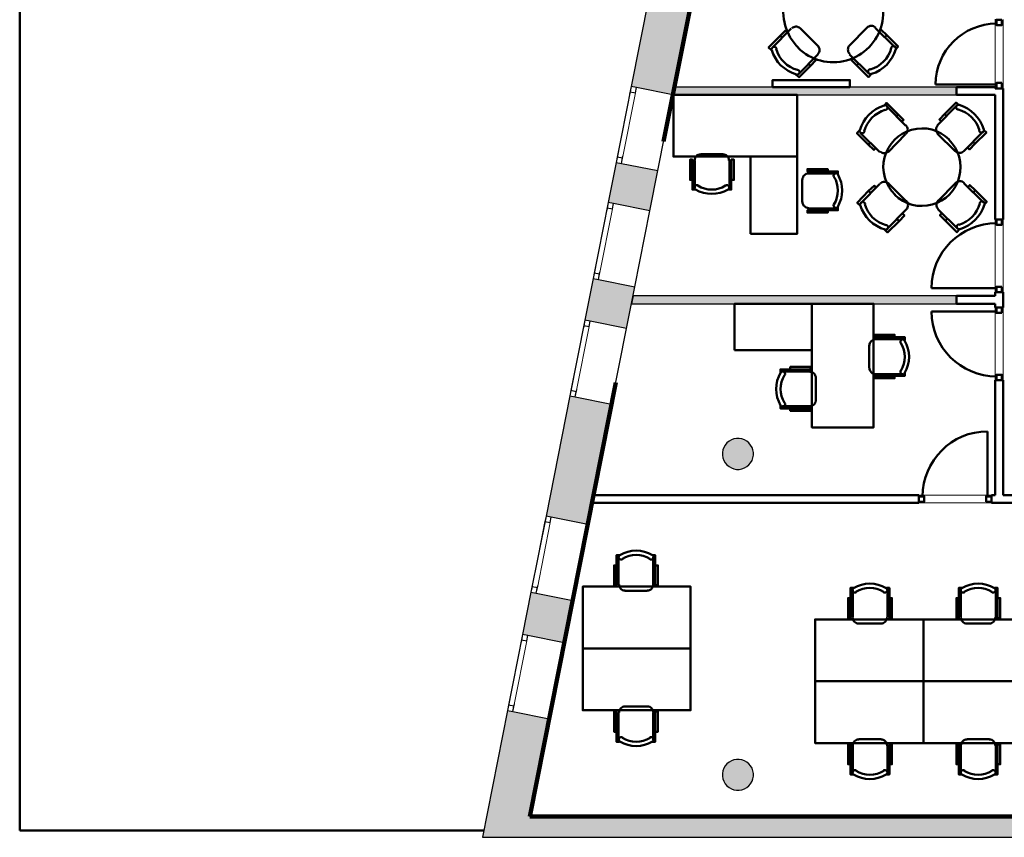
# Model space of a CAD drawing. Header units: metres. Extents: x -1 to 430, y -6 to 34.
# Tile 2 of 11: x 392 to 404, y 13 to 23. Entities that reach past the tile are written whole.
import ezdxf

# ---------------------------------------------------------------- set-up
doc = ezdxf.new("R2010")
doc.units = ezdxf.units.M
for name, pattern in [('CONTINUA', [0]), ('PUNKT', [6.35, 0, -6.35]), ('VERDECKT', [9.525, 6.35, -3.175])]:
    doc.linetypes.add(name, pattern=pattern)
for name, color, linetype, lineweight in [('3D P3 MURS', 7, 'CONTINUA', 25), ('3D P3 MURS NOUS', 7, 'CONTINUA', 25), ('3D P3 PILAR', 7, 'CONTINUA', 25), ('P3  REVESTIMENT pintat (blau fort)', 7, 'CONTINUA', 25), ('P3 ESCALES 2D', 7, 'CONTINUA', 25), ('P3 MOBLES', 7, 'CONTINUA', 25), ('P3 REVESTIMENT  enguixat i pintat (lila)', 7, 'CONTINUA', 25)]:
    doc.layers.add(name, color=color, linetype=linetype, lineweight=lineweight)

# ---------------------------------------------------------------- blocks, each defined once
blk = doc.blocks.new('_CLOSEDFILLED')
at = {"color": 0, "linetype": 'ByBlock', "lineweight": -2}
blk.add_solid([(-1, 0), (0, 0), (-1, 0)], dxfattribs=at)
blk = doc.blocks.new('OBJETO_COMPLEJO_11')
at = {"layer": 'P3 MOBLES', "color": 202, "linetype": 'CONTINUA', "lineweight": 50, "transparency": 33554687}
for p, q in [((402.01, 24.055), (401.76, 24.305)), ((402.671, 24.309), (402.421, 24.059)), ((401.913, 24.199), (401.892, 24.174)), ((401.981, 24.127), (401.964, 24.106)), ((402.514, 24.203), (402.539, 24.178)), ((401.422, 23.962), (401.676, 23.712)), ((402.764, 23.721), (403.009, 23.97)), ((401.528, 23.81), (401.553, 23.831)), ((401.786, 23.712), (402.01, 23.941)), ((402.421, 23.945), (402.649, 23.721)), ((402.908, 23.818), (402.882, 23.843)), ((402.831, 23.75), (402.814, 23.767)), ((401.676, 23.302), (401.43, 23.052)), ((401.532, 23.208), (401.557, 23.183)), ((401.608, 23.276), (401.625, 23.255)), ((402.019, 23.077), (401.79, 23.306)), ((402.654, 23.31), (402.429, 23.081)), ((403.018, 23.06), (402.764, 23.31)), ((402.912, 23.217), (402.886, 23.192)), ((401.769, 22.713), (402.019, 22.967)), ((402.429, 22.967), (402.679, 22.722)), ((401.925, 22.819), (401.9, 22.844)), ((402.459, 22.899), (402.476, 22.916)), ((402.527, 22.823), (402.548, 22.849))]:
    blk.add_line(p, q, dxfattribs=at)
for points in [[(401.731, 24.309), (401.765, 24.347), (401.913, 24.199), (401.985, 24.127), (401.959, 24.106)], [(402.7, 24.318), (402.662, 24.351), (402.514, 24.203), (402.446, 24.131), (402.472, 24.106)], [(401.75, 24.256), (401.754, 24.257), (401.758, 24.259), (401.761, 24.261), (401.764, 24.264), (401.767, 24.267), (401.77, 24.27), (401.772, 24.274), (401.773, 24.278), (401.774, 24.282), (401.774, 24.286), (401.774, 24.291), (401.773, 24.295), (401.772, 24.299), (401.77, 24.302), (401.768, 24.306), (401.765, 24.309), (401.762, 24.312), (401.758, 24.314), (401.754, 24.316), (401.75, 24.317), (401.746, 24.318), (401.742, 24.318), (401.738, 24.318), (401.734, 24.317)], [(402.704, 24.321), (402.7, 24.322), (402.695, 24.323), (402.691, 24.322), (402.687, 24.322), (402.683, 24.32), (402.679, 24.318), (402.676, 24.316), (402.673, 24.313), (402.67, 24.31), (402.667, 24.306), (402.666, 24.303), (402.664, 24.299), (402.664, 24.294), (402.663, 24.29), (402.664, 24.286), (402.665, 24.282), (402.666, 24.278), (402.668, 24.274), (402.671, 24.271), (402.674, 24.268), (402.677, 24.265), (402.681, 24.263), (402.684, 24.261), (402.689, 24.26)], [(401.413, 23.992), (401.379, 23.953), (401.528, 23.81), (401.6, 23.738), (401.625, 23.763)], [(401.416, 23.995), (401.415, 23.991), (401.415, 23.986), (401.415, 23.982), (401.416, 23.978), (401.417, 23.974), (401.419, 23.97), (401.421, 23.967), (401.424, 23.963), (401.427, 23.961), (401.431, 23.958), (401.435, 23.957), (401.439, 23.955), (401.443, 23.955), (401.447, 23.954), (401.451, 23.955), (401.456, 23.956), (401.46, 23.957), (401.463, 23.959), (401.467, 23.962), (401.47, 23.965), (401.472, 23.968), (401.475, 23.972), (401.476, 23.975), (401.477, 23.98)], [(402.014, 23.948), (402.024, 23.96), (402.031, 23.974), (402.036, 23.989), (402.037, 24.004), (402.035, 24.019), (402.031, 24.033), (402.024, 24.047), (402.014, 24.059)], [(402.428, 24.058), (402.418, 24.046), (402.411, 24.032), (402.407, 24.018), (402.405, 24.003), (402.407, 23.988), (402.411, 23.973), (402.418, 23.96), (402.429, 23.947)], [(403.018, 24), (403.056, 23.966), (402.908, 23.818), (402.836, 23.746), (402.81, 23.771)], [(402.961, 23.988), (402.962, 23.983), (402.964, 23.98), (402.966, 23.976), (402.968, 23.973), (402.972, 23.97), (402.975, 23.968), (402.979, 23.966), (402.983, 23.964), (402.987, 23.963), (402.991, 23.963), (402.995, 23.963), (403, 23.964), (403.004, 23.965), (403.007, 23.967), (403.011, 23.969), (403.014, 23.972), (403.017, 23.976), (403.019, 23.979), (403.021, 23.983), (403.022, 23.987), (403.023, 23.991), (403.023, 23.995), (403.023, 23.999), (403.022, 24.004)], [(401.679, 23.719), (401.692, 23.709), (401.705, 23.702), (401.72, 23.697), (401.735, 23.696), (401.75, 23.698), (401.764, 23.702), (401.778, 23.709), (401.79, 23.719)], [(402.653, 23.723), (402.665, 23.713), (402.679, 23.706), (402.693, 23.702), (402.708, 23.7), (402.723, 23.702), (402.738, 23.706), (402.751, 23.714), (402.764, 23.724)], [(401.793, 23.305), (401.781, 23.315), (401.767, 23.322), (401.753, 23.327), (401.738, 23.328), (401.723, 23.326), (401.709, 23.322), (401.695, 23.315), (401.683, 23.305)], [(402.767, 23.314), (402.755, 23.324), (402.741, 23.331), (402.727, 23.335), (402.712, 23.336), (402.697, 23.335), (402.682, 23.33), (402.669, 23.323), (402.656, 23.313)], [(401.422, 23.022), (401.384, 23.056), (401.532, 23.208), (401.604, 23.276), (401.629, 23.255)], [(403.026, 23.031), (403.06, 23.069), (402.912, 23.217), (402.84, 23.285), (402.814, 23.259)], [(401.486, 23.041), (401.485, 23.045), (401.483, 23.049), (401.481, 23.052), (401.478, 23.055), (401.475, 23.058), (401.471, 23.061), (401.468, 23.063), (401.464, 23.064), (401.459, 23.065), (401.455, 23.065), (401.451, 23.065), (401.447, 23.064), (401.443, 23.063), (401.439, 23.061), (401.436, 23.059), (401.432, 23.056), (401.429, 23.053), (401.427, 23.049), (401.425, 23.045), (401.424, 23.041), (401.423, 23.037), (401.423, 23.033), (401.423, 23.029), (401.424, 23.025)], [(402.019, 22.97), (402.029, 22.983), (402.036, 22.996), (402.04, 23.011), (402.041, 23.026), (402.04, 23.041), (402.035, 23.055), (402.028, 23.069), (402.018, 23.081)], [(402.432, 23.084), (402.422, 23.072), (402.415, 23.058), (402.411, 23.044), (402.409, 23.029), (402.411, 23.014), (402.415, 22.999), (402.423, 22.986), (402.433, 22.974)], [(403.031, 23.033), (403.031, 23.038), (403.032, 23.042), (403.031, 23.046), (403.031, 23.05), (403.029, 23.054), (403.027, 23.058), (403.025, 23.062), (403.022, 23.065), (403.019, 23.068), (403.015, 23.07), (403.012, 23.072), (403.008, 23.073), (403.003, 23.074), (402.999, 23.074), (402.995, 23.073), (402.991, 23.072), (402.987, 23.071), (402.983, 23.069), (402.98, 23.066), (402.977, 23.064), (402.974, 23.06), (402.972, 23.057), (402.97, 23.053), (402.969, 23.049)], [(401.739, 22.705), (401.777, 22.671), (401.925, 22.819), (401.993, 22.891), (401.968, 22.916)], [(402.709, 22.713), (402.675, 22.675), (402.527, 22.823), (402.455, 22.895), (402.48, 22.921)], [(401.743, 22.707), (401.747, 22.706), (401.751, 22.706), (401.755, 22.706), (401.759, 22.707), (401.763, 22.708), (401.767, 22.71), (401.771, 22.712), (401.774, 22.715), (401.777, 22.718), (401.779, 22.722), (401.781, 22.726), (401.782, 22.73), (401.783, 22.734), (401.783, 22.738), (401.783, 22.742), (401.782, 22.746), (401.78, 22.75), (401.778, 22.754), (401.776, 22.758), (401.773, 22.761), (401.769, 22.763), (401.766, 22.765), (401.762, 22.767), (401.758, 22.768)], [(402.697, 22.777), (402.693, 22.776), (402.689, 22.774), (402.685, 22.772), (402.682, 22.769), (402.679, 22.766), (402.677, 22.762), (402.675, 22.759), (402.673, 22.755), (402.672, 22.75), (402.672, 22.746), (402.672, 22.742), (402.673, 22.738), (402.674, 22.734), (402.676, 22.73), (402.678, 22.726), (402.681, 22.723), (402.685, 22.72), (402.688, 22.718), (402.692, 22.716), (402.696, 22.715), (402.7, 22.714), (402.704, 22.714), (402.708, 22.714), (402.713, 22.715)]]:
    blk.add_lwpolyline(points, dxfattribs=at)
for centre, radius, start, end in [((401.874, 23.859), 0.476, 107.2654, 163.5102), ((401.857, 23.876), 0.396, 105.9892, 164.7898), ((402.585, 23.88), 0.396, 15.9897, 74.7896), ((402.568, 23.863), 0.476, 17.2647, 73.5101), ((402.222, 23.518), 0.648, 45.3114, 225.822), ((402.22, 23.514), 0.648, 225.3114, 45.8221), ((401.878, 23.165), 0.476, 197.2654, 253.5103), ((401.861, 23.148), 0.396, 195.9892, 254.7895), ((402.589, 23.152), 0.396, 285.9891, 344.7893), ((402.573, 23.169), 0.476, 287.2653, 343.51)]:
    blk.add_arc(centre, radius, start, end, dxfattribs=at)
blk = doc.blocks.new('OBJETO_COMPLEJO_13')
at = {"layer": 'P3 MOBLES', "color": 202, "linetype": 'CONTINUA', "lineweight": 50, "transparency": 33554687}
for p, q in [((403.157, 22.048), (402.907, 22.298)), ((403.817, 22.302), (403.567, 22.052)), ((403.059, 22.192), (403.038, 22.167)), ((403.66, 22.196), (403.686, 22.171)), ((403.127, 22.12), (403.11, 22.099)), ((402.568, 21.955), (402.822, 21.705)), ((402.932, 21.705), (403.157, 21.934)), ((403.567, 21.938), (403.796, 21.714)), ((403.91, 21.714), (404.156, 21.964)), ((402.674, 21.803), (402.7, 21.824)), ((404.054, 21.811), (404.029, 21.837)), ((403.978, 21.743), (403.961, 21.76)), ((402.822, 21.295), (402.577, 21.045)), ((403.165, 21.07), (402.937, 21.299)), ((403.8, 21.303), (403.576, 21.075)), ((404.164, 21.053), (403.91, 21.303)), ((402.678, 21.202), (402.704, 21.176)), ((402.755, 21.269), (402.771, 21.248)), ((404.058, 21.21), (404.033, 21.185)), ((402.915, 20.706), (403.165, 20.96)), ((403.576, 20.96), (403.826, 20.715)), ((403.605, 20.893), (403.622, 20.909)), ((403.072, 20.812), (403.047, 20.838)), ((403.673, 20.816), (403.694, 20.842))]:
    blk.add_line(p, q, dxfattribs=at)
for points in [[(402.877, 22.302), (402.911, 22.34), (403.059, 22.192), (403.131, 22.12), (403.106, 22.099)], [(402.896, 22.249), (402.9, 22.25), (402.904, 22.252), (402.908, 22.254), (402.911, 22.257), (402.914, 22.26), (402.916, 22.263), (402.918, 22.267), (402.92, 22.271), (402.921, 22.275), (402.921, 22.28), (402.921, 22.284), (402.92, 22.288), (402.919, 22.292), (402.917, 22.296), (402.914, 22.299), (402.912, 22.302), (402.908, 22.305), (402.905, 22.308), (402.901, 22.309), (402.897, 22.311), (402.893, 22.311), (402.889, 22.312), (402.884, 22.311), (402.88, 22.31)], [(403.847, 22.311), (403.809, 22.345), (403.66, 22.196), (403.593, 22.124), (403.618, 22.099)], [(403.85, 22.315), (403.846, 22.316), (403.842, 22.316), (403.838, 22.316), (403.834, 22.315), (403.83, 22.313), (403.826, 22.312), (403.822, 22.309), (403.819, 22.306), (403.816, 22.303), (403.814, 22.299), (403.812, 22.296), (403.811, 22.292), (403.81, 22.288), (403.81, 22.283), (403.81, 22.279), (403.811, 22.275), (403.813, 22.271), (403.815, 22.267), (403.817, 22.264), (403.82, 22.261), (403.824, 22.258), (403.827, 22.256), (403.831, 22.254), (403.835, 22.253)], [(403.161, 21.941), (403.171, 21.954), (403.178, 21.967), (403.182, 21.982), (403.183, 21.997), (403.182, 22.012), (403.178, 22.026), (403.17, 22.04), (403.16, 22.052)], [(403.574, 22.051), (403.564, 22.039), (403.557, 22.025), (403.553, 22.011), (403.552, 21.996), (403.553, 21.981), (403.558, 21.966), (403.565, 21.953), (403.575, 21.94)], [(402.56, 21.985), (402.526, 21.947), (402.674, 21.803), (402.746, 21.731), (402.771, 21.756)], [(402.562, 21.988), (402.561, 21.984), (402.561, 21.979), (402.561, 21.975), (402.562, 21.971), (402.564, 21.967), (402.565, 21.963), (402.568, 21.96), (402.571, 21.957), (402.574, 21.954), (402.578, 21.951), (402.581, 21.95), (402.585, 21.948), (402.589, 21.948), (402.594, 21.948), (402.598, 21.948), (402.602, 21.949), (402.606, 21.95), (402.61, 21.952), (402.613, 21.955), (402.616, 21.958), (402.619, 21.961), (402.621, 21.965), (402.623, 21.969), (402.624, 21.973)], [(404.164, 21.993), (404.202, 21.959), (404.054, 21.811), (403.982, 21.739), (403.957, 21.765)], [(404.107, 21.981), (404.108, 21.977), (404.11, 21.973), (404.112, 21.969), (404.115, 21.966), (404.118, 21.963), (404.122, 21.961), (404.125, 21.959), (404.129, 21.957), (404.134, 21.956), (404.138, 21.956), (404.142, 21.956), (404.146, 21.957), (404.15, 21.958), (404.154, 21.96), (404.157, 21.963), (404.161, 21.965), (404.163, 21.969), (404.166, 21.972), (404.168, 21.976), (404.169, 21.98), (404.17, 21.984), (404.17, 21.988), (404.169, 21.993), (404.169, 21.997)], [(402.826, 21.712), (402.838, 21.702), (402.852, 21.695), (402.866, 21.691), (402.881, 21.689), (402.896, 21.691), (402.911, 21.695), (402.924, 21.702), (402.937, 21.713)], [(403.799, 21.716), (403.812, 21.706), (403.825, 21.699), (403.84, 21.695), (403.855, 21.694), (403.87, 21.695), (403.884, 21.699), (403.898, 21.707), (403.91, 21.717)], [(402.94, 21.298), (402.928, 21.308), (402.914, 21.315), (402.899, 21.32), (402.885, 21.321), (402.87, 21.319), (402.855, 21.315), (402.842, 21.308), (402.829, 21.298)], [(403.914, 21.307), (403.901, 21.317), (403.888, 21.324), (403.873, 21.328), (403.858, 21.329), (403.843, 21.328), (403.829, 21.324), (403.815, 21.316), (403.803, 21.306)], [(404.173, 21.024), (404.207, 21.062), (404.058, 21.21), (403.986, 21.278), (403.961, 21.252)], [(402.568, 21.015), (402.53, 21.049), (402.678, 21.202), (402.75, 21.269), (402.776, 21.248)], [(402.632, 21.034), (402.631, 21.038), (402.629, 21.042), (402.627, 21.045), (402.624, 21.049), (402.621, 21.051), (402.618, 21.054), (402.614, 21.056), (402.61, 21.057), (402.606, 21.058), (402.602, 21.059), (402.598, 21.058), (402.593, 21.057), (402.589, 21.056), (402.586, 21.054), (402.582, 21.052), (402.579, 21.049), (402.576, 21.046), (402.574, 21.042), (402.572, 21.038), (402.571, 21.034), (402.57, 21.03), (402.57, 21.026), (402.57, 21.022), (402.571, 21.018)], [(403.165, 20.963), (403.175, 20.976), (403.182, 20.989), (403.186, 21.004), (403.188, 21.019), (403.186, 21.034), (403.182, 21.048), (403.175, 21.062), (403.164, 21.074)], [(403.579, 21.078), (403.569, 21.065), (403.562, 21.052), (403.557, 21.037), (403.556, 21.022), (403.558, 21.007), (403.562, 20.993), (403.569, 20.979), (403.579, 20.967)], [(404.177, 21.027), (404.178, 21.031), (404.178, 21.035), (404.178, 21.039), (404.177, 21.043), (404.176, 21.047), (404.174, 21.051), (404.172, 21.055), (404.169, 21.058), (404.166, 21.061), (404.162, 21.063), (404.158, 21.065), (404.154, 21.066), (404.15, 21.067), (404.146, 21.067), (404.142, 21.067), (404.137, 21.066), (404.133, 21.064), (404.13, 21.062), (404.126, 21.06), (404.123, 21.057), (404.121, 21.053), (404.118, 21.05), (404.117, 21.046), (404.116, 21.042)], [(402.886, 20.698), (402.924, 20.664), (403.072, 20.812), (403.14, 20.884), (403.114, 20.909)], [(403.855, 20.706), (403.821, 20.668), (403.673, 20.816), (403.601, 20.888), (403.627, 20.914)], [(403.843, 20.77), (403.839, 20.769), (403.835, 20.767), (403.832, 20.765), (403.828, 20.762), (403.826, 20.759), (403.823, 20.755), (403.821, 20.752), (403.82, 20.748), (403.819, 20.743), (403.818, 20.739), (403.819, 20.735), (403.82, 20.731), (403.821, 20.727), (403.823, 20.723), (403.825, 20.72), (403.828, 20.716), (403.831, 20.714), (403.835, 20.711), (403.839, 20.709), (403.843, 20.708), (403.847, 20.707), (403.851, 20.707), (403.855, 20.708), (403.859, 20.708)], [(402.889, 20.7), (402.893, 20.699), (402.898, 20.699), (402.902, 20.699), (402.906, 20.7), (402.91, 20.701), (402.914, 20.703), (402.917, 20.705), (402.92, 20.708), (402.923, 20.711), (402.925, 20.715), (402.927, 20.719), (402.929, 20.723), (402.929, 20.727), (402.929, 20.731), (402.929, 20.735), (402.928, 20.74), (402.927, 20.744), (402.925, 20.747), (402.922, 20.751), (402.919, 20.754), (402.916, 20.756), (402.912, 20.759), (402.908, 20.76), (402.904, 20.761)]]:
    blk.add_lwpolyline(points, dxfattribs=at)
for centre, radius, start, end in [((403.02, 21.852), 0.476, 107.2654, 163.5102), ((403.715, 21.857), 0.476, 17.2647, 73.5101), ((403.003, 21.869), 0.396, 105.9892, 164.7898), ((403.732, 21.874), 0.396, 15.9897, 74.7896), ((403.368, 21.511), 0.5, 45.3114, 225.822), ((403.367, 21.507), 0.5, 225.3114, 45.8221), ((403.008, 21.141), 0.396, 195.9892, 254.7895), ((403.736, 21.145), 0.396, 285.9891, 344.7893), ((403.719, 21.162), 0.476, 287.2653, 343.51), ((403.025, 21.158), 0.476, 197.2654, 253.5103)]:
    blk.add_arc(centre, radius, start, end, dxfattribs=at)
blk = doc.blocks.new('OBJETO_COMPLEJO_14')
at = {"layer": 'P3 MOBLES', "color": 202, "linetype": 'CONTINUA', "lineweight": 50, "transparency": 33554687}
for p, q in [((402.764, 19.286), (403.12, 19.286)), ((402.883, 19.311), (402.883, 19.286)), ((402.684, 18.914), (402.684, 19.206)), ((401.562, 18.867), (401.913, 18.867)), ((401.795, 18.892), (401.795, 18.867)), ((401.994, 18.787), (401.994, 18.499)), ((403.12, 18.833), (402.764, 18.833)), ((402.883, 18.808), (402.883, 18.833)), ((401.913, 18.418), (401.562, 18.418)), ((401.795, 18.389), (401.795, 18.418))]:
    blk.add_line(p, q, dxfattribs=at)
for points in [[(400.944, 19.142), (400.944, 19.743), (401.943, 19.743), (401.943, 19.142), (400.944, 19.142)], [(401.943, 19.743), (401.943, 18.143), (402.743, 18.143), (402.743, 19.743), (401.943, 19.743)]]:
    blk.add_lwpolyline(points, close=True, dxfattribs=at)
for points in [[(402.766, 19.282), (402.751, 19.28), (402.736, 19.276), (402.723, 19.268), (402.711, 19.259), (402.702, 19.247), (402.694, 19.234), (402.69, 19.219), (402.688, 19.203)], [(403.014, 19.311), (403.014, 19.341), (402.752, 19.341), (402.752, 19.311), (403.145, 19.311), (403.145, 19.269)], [(403.148, 19.268), (403.144, 19.273), (403.14, 19.277), (403.134, 19.279), (403.128, 19.281), (403.122, 19.282), (403.116, 19.281), (403.11, 19.28), (403.105, 19.277), (403.1, 19.273), (403.096, 19.268), (403.093, 19.262), (403.091, 19.257), (403.09, 19.251), (403.091, 19.245), (403.092, 19.239), (403.095, 19.233)], [(401.664, 18.892), (401.664, 18.926), (401.926, 18.926), (401.926, 18.892), (401.537, 18.892), (401.537, 18.854)], [(401.591, 18.817), (401.594, 18.822), (401.596, 18.828), (401.596, 18.835), (401.596, 18.841), (401.594, 18.846), (401.591, 18.852), (401.587, 18.856), (401.582, 18.86), (401.576, 18.863), (401.57, 18.865), (401.564, 18.866), (401.558, 18.865), (401.553, 18.863), (401.547, 18.86), (401.542, 18.857), (401.538, 18.852)], [(401.994, 18.783), (401.993, 18.799), (401.988, 18.814), (401.981, 18.827), (401.971, 18.839), (401.96, 18.848), (401.946, 18.855), (401.932, 18.86), (401.916, 18.861)], [(402.688, 18.911), (402.69, 18.896), (402.694, 18.881), (402.702, 18.868), (402.711, 18.856), (402.723, 18.846), (402.736, 18.839), (402.751, 18.835), (402.766, 18.833)], [(403.095, 18.878), (403.092, 18.872), (403.091, 18.866), (403.09, 18.86), (403.091, 18.854), (403.093, 18.848), (403.096, 18.843), (403.1, 18.838), (403.105, 18.834), (403.11, 18.831), (403.116, 18.829), (403.122, 18.829), (403.128, 18.829), (403.134, 18.831), (403.14, 18.834), (403.144, 18.838), (403.148, 18.843)], [(403.014, 18.808), (403.014, 18.778), (402.752, 18.778), (402.752, 18.808), (403.145, 18.808), (403.145, 18.846)], [(401.916, 18.417), (401.932, 18.419), (401.946, 18.423), (401.96, 18.43), (401.971, 18.44), (401.981, 18.451), (401.988, 18.465), (401.993, 18.479), (401.994, 18.495)], [(401.664, 18.389), (401.664, 18.359), (401.926, 18.359), (401.926, 18.389), (401.537, 18.389), (401.537, 18.431)], [(401.538, 18.427), (401.542, 18.422), (401.547, 18.418), (401.553, 18.415), (401.558, 18.413), (401.564, 18.413), (401.57, 18.413), (401.576, 18.415), (401.582, 18.418), (401.587, 18.422), (401.591, 18.427), (401.594, 18.432), (401.596, 18.438), (401.596, 18.444), (401.596, 18.45), (401.594, 18.456), (401.591, 18.462)]]:
    blk.add_lwpolyline(points, dxfattribs=at)
for centre, radius, start, end in [((402.784, 19.055), 0.417, 329.5741, 30.4448), ((402.805, 19.055), 0.34, 328.2582, 31.7646), ((401.899, 18.639), 0.417, 149.5736, 210.4455), ((401.878, 18.639), 0.34, 148.2581, 211.7651)]:
    blk.add_arc(centre, radius, start, end, dxfattribs=at)

msp = doc.modelspace()

# ---------------------------------------------------------------- hatches: boundary and pattern name
at = {"layer": '3D P3 MURS', "linetype": 'CONTINUA', "lineweight": 18, "true_color": 0xa0a0a0, "transparency": 33554687}
for points in [[(399.605, 22.552), (400.145, 22.445), (400.456, 24.015), (399.916, 24.122)], [(399.847, 20.944), (399.95, 21.465), (399.411, 21.571), (399.308, 21.051)], [(399.006, 19.53), (399.546, 19.423), (399.653, 19.963), (399.113, 20.07)], [(399.043, 16.886), (399.352, 18.442), (398.812, 18.549), (398.504, 16.993)], [(398.201, 15.463), (398.74, 15.356), (398.849, 15.905), (398.309, 16.012)], [(398.006, 14.482), (397.681, 12.841), (398.242, 12.841), (398.546, 14.375)], [(398.242, 12.841), (423.657, 12.841), (423.713, 13.111), (398.295, 13.111)]]:
    msp.add_hatch(color=253, dxfattribs=at).paths.add_polyline_path(points)
at = {"layer": '3D P3 MURS NOUS', "linetype": 'CONTINUA', "lineweight": 18, "true_color": 0x006e00, "transparency": 33554687}
for points in [[(400.145, 22.445), (403.817, 22.445), (403.817, 22.545), (400.165, 22.545)], [(399.609, 19.743), (403.817, 19.743), (403.817, 19.843), (399.629, 19.843)]]:
    msp.add_hatch(color=96, dxfattribs=at).paths.add_polyline_path(points)
at = {"layer": '3D P3 PILAR', "linetype": 'CONTINUA', "lineweight": 18, "transparency": 33554687}
for points in [[(401.004, 17.999), (400.97, 17.999), (400.935, 17.993), (400.902, 17.981), (400.872, 17.964), (400.845, 17.941), (400.823, 17.914), (400.805, 17.884), (400.793, 17.851), (400.787, 17.817), (400.787, 17.782), (400.793, 17.748), (400.805, 17.715), (400.823, 17.684), (400.845, 17.658), (400.872, 17.635), (400.902, 17.618), (400.935, 17.606), (400.97, 17.6), (401.004, 17.6), (401.039, 17.606), (401.072, 17.618), (401.102, 17.635), (401.129, 17.658), (401.151, 17.684), (401.169, 17.715), (401.181, 17.748), (401.187, 17.782), (401.187, 17.817), (401.181, 17.851), (401.169, 17.884), (401.151, 17.914), (401.129, 17.941), (401.102, 17.964), (401.072, 17.981), (401.039, 17.993)], [(401.004, 13.849), (400.97, 13.849), (400.935, 13.843), (400.902, 13.831), (400.872, 13.814), (400.845, 13.791), (400.823, 13.764), (400.805, 13.734), (400.793, 13.701), (400.787, 13.667), (400.787, 13.632), (400.793, 13.598), (400.805, 13.565), (400.823, 13.534), (400.845, 13.508), (400.872, 13.485), (400.902, 13.468), (400.935, 13.456), (400.97, 13.45), (401.004, 13.45), (401.039, 13.456), (401.072, 13.468), (401.102, 13.485), (401.129, 13.508), (401.151, 13.534), (401.169, 13.565), (401.181, 13.598), (401.187, 13.632), (401.187, 13.667), (401.181, 13.701), (401.169, 13.734), (401.151, 13.764), (401.129, 13.791), (401.102, 13.814), (401.072, 13.831), (401.039, 13.843)]]:
    msp.add_hatch(color=9, dxfattribs=at).paths.add_polyline_path(points)

# ---------------------------------------------------------------- linework, layer by layer
at = {"layer": '3D P3 MURS', "color": 7, "linetype": 'CONTINUA', "lineweight": 25, "transparency": 33554687}
for p, q in [((399.916, 24.122), (399.605, 22.552)), ((400.145, 22.445), (400.456, 24.015)), ((399.605, 22.552), (399.411, 21.571)), ((399.674, 22.539), (399.605, 22.552)), ((400.145, 22.445), (399.674, 22.539)), ((399.95, 21.465), (400.145, 22.445)), ((399.411, 21.571), (399.308, 21.051)), ((399.411, 21.571), (399.48, 21.558)), ((399.48, 21.558), (399.95, 21.465)), ((399.847, 20.944), (399.95, 21.465)), ((399.308, 21.051), (399.113, 20.07)), ((399.376, 21.037), (399.308, 21.051)), ((399.847, 20.944), (399.376, 21.037)), ((399.653, 19.963), (399.847, 20.944)), ((399.113, 20.07), (399.006, 19.53)), ((399.113, 20.07), (399.182, 20.056)), ((399.182, 20.056), (399.653, 19.963)), ((399.546, 19.423), (399.653, 19.963)), ((399.006, 19.53), (398.812, 18.549)), ((399.075, 19.517), (399.006, 19.53)), ((399.546, 19.423), (399.075, 19.517)), ((399.352, 18.442), (399.546, 19.423)), ((398.812, 18.549), (398.504, 16.993)), ((398.812, 18.549), (398.881, 18.536)), ((398.881, 18.536), (399.352, 18.442)), ((399.043, 16.886), (399.352, 18.442)), ((398.504, 16.993), (398.309, 16.012)), ((398.572, 16.98), (398.504, 16.993)), ((399.043, 16.886), (398.572, 16.98)), ((398.849, 15.905), (399.043, 16.886)), ((398.309, 16.012), (398.201, 15.463)), ((398.309, 16.012), (398.378, 15.999)), ((398.378, 15.999), (398.849, 15.905)), ((398.74, 15.356), (398.849, 15.905)), ((398.201, 15.463), (398.006, 14.482)), ((398.269, 15.449), (398.201, 15.463)), ((398.74, 15.356), (398.269, 15.449)), ((398.546, 14.375), (398.74, 15.356)), ((398.006, 14.482), (397.681, 12.841)), ((398.006, 14.482), (398.075, 14.468)), ((398.075, 14.468), (398.546, 14.375)), ((398.295, 13.111), (398.546, 14.375)), ((423.713, 13.111), (398.295, 13.111)), ((397.681, 12.841), (398.242, 12.841)), ((398.242, 12.841), (423.657, 12.841))]:
    msp.add_line(p, q, dxfattribs=at)
at = {"layer": '3D P3 MURS', "color": 7, "linetype": 'PUNKT', "lineweight": 25, "transparency": 33554687}
for p, q in [((399.605, 22.552), (399.411, 21.571)), ((399.674, 22.539), (399.605, 22.552)), ((399.48, 21.558), (399.674, 22.539)), ((399.411, 21.571), (399.48, 21.558)), ((399.308, 21.051), (399.113, 20.07)), ((399.182, 20.056), (399.376, 21.037)), ((399.376, 21.037), (399.308, 21.051)), ((399.113, 20.07), (399.182, 20.056)), ((399.006, 19.53), (398.812, 18.549)), ((398.881, 18.536), (399.075, 19.517)), ((399.075, 19.517), (399.006, 19.53)), ((398.812, 18.549), (398.881, 18.536)), ((398.504, 16.993), (398.309, 16.012)), ((398.378, 15.999), (398.572, 16.98)), ((398.572, 16.98), (398.504, 16.993)), ((398.309, 16.012), (398.378, 15.999)), ((398.201, 15.463), (398.006, 14.482)), ((398.075, 14.468), (398.269, 15.449)), ((398.269, 15.449), (398.201, 15.463)), ((398.006, 14.482), (398.075, 14.468))]:
    msp.add_line(p, q, dxfattribs=at)
at = {"layer": '3D P3 MURS', "color": 7, "linetype": 'CONTINUA', "lineweight": 25, "transparency": 33554687}
for points in [[(399.605, 22.552), (399.592, 22.484), (399.66, 22.47), (399.674, 22.539), (399.605, 22.552)], [(399.424, 21.64), (399.411, 21.571), (399.48, 21.558), (399.493, 21.626), (399.424, 21.64)], [(399.308, 21.051), (399.294, 20.982), (399.363, 20.968), (399.376, 21.037), (399.308, 21.051)], [(399.127, 20.138), (399.113, 20.07), (399.182, 20.056), (399.196, 20.125), (399.127, 20.138)], [(399.006, 19.53), (398.993, 19.461), (399.061, 19.448), (399.075, 19.517), (399.006, 19.53)], [(398.826, 18.618), (398.812, 18.549), (398.881, 18.536), (398.894, 18.604), (398.826, 18.618)], [(398.504, 16.993), (398.49, 16.924), (398.559, 16.911), (398.572, 16.98), (398.504, 16.993)], [(398.323, 16.081), (398.309, 16.012), (398.378, 15.999), (398.392, 16.067), (398.323, 16.081)], [(398.201, 15.463), (398.187, 15.394), (398.256, 15.381), (398.269, 15.449), (398.201, 15.463)], [(398.02, 14.551), (398.006, 14.482), (398.075, 14.468), (398.089, 14.537), (398.02, 14.551)]]:
    msp.add_lwpolyline(points, close=True, dxfattribs=at)
at = {"layer": '3D P3 MURS', "color": 40, "linetype": 'CONTINUA', "lineweight": 18, "transparency": 33554687}
for points in [[(399.592, 22.484), (399.424, 21.64), (399.493, 21.626), (399.66, 22.47), (399.592, 22.484)], [(399.294, 20.982), (399.127, 20.138), (399.196, 20.125), (399.363, 20.968), (399.294, 20.982)], [(398.993, 19.461), (398.826, 18.618), (398.894, 18.604), (399.061, 19.448), (398.993, 19.461)], [(398.49, 16.924), (398.323, 16.081), (398.392, 16.067), (398.559, 16.911), (398.49, 16.924)], [(398.187, 15.394), (398.02, 14.551), (398.089, 14.537), (398.256, 15.381), (398.187, 15.394)]]:
    msp.add_lwpolyline(points, close=True, dxfattribs=at)
at = {"layer": '3D P3 MURS NOUS', "color": 4, "linetype": 'CONTINUA', "lineweight": 50, "transparency": 33554687}
for p, q in [((404.332, 22.578), (403.544, 22.578)), ((404.317, 22.545), (403.817, 22.545)), ((403.817, 22.545), (403.817, 22.445)), ((403.817, 22.445), (404.317, 22.445)), ((404.317, 22.528), (404.317, 22.545)), ((404.317, 22.528), (404.417, 22.528)), ((404.317, 22.445), (404.317, 20.833)), ((404.417, 20.833), (404.417, 22.528)), ((404.417, 20.833), (404.317, 20.833)), ((404.332, 19.943), (403.492, 19.943)), ((404.317, 19.893), (404.417, 19.893)), ((404.317, 19.893), (404.317, 19.843)), ((404.417, 19.693), (404.417, 19.893)), ((404.317, 19.843), (403.817, 19.843)), ((403.817, 19.843), (403.817, 19.743)), ((404.332, 19.643), (403.492, 19.643)), ((403.817, 19.743), (404.317, 19.743)), ((404.317, 19.743), (404.317, 19.693)), ((404.417, 19.693), (404.317, 19.693)), ((404.317, 18.753), (404.417, 18.753)), ((404.317, 18.753), (404.317, 17.266)), ((404.417, 17.266), (404.417, 18.753)), ((404.217, 17.251), (404.217, 18.091)), ((399.119, 17.266), (399.099, 17.166)), ((403.327, 17.266), (399.119, 17.266)), ((403.327, 17.266), (403.327, 17.166)), ((404.267, 17.166), (404.267, 17.266)), ((404.317, 17.266), (404.267, 17.266)), ((404.658, 17.266), (404.417, 17.266)), ((399.099, 17.166), (403.327, 17.166)), ((404.267, 17.166), (404.317, 17.166)), ((404.317, 17.166), (404.658, 17.166))]:
    msp.add_line(p, q, dxfattribs=at)
at = {"layer": '3D P3 MURS NOUS', "color": 7, "linetype": 'CONTINUA', "lineweight": 25, "transparency": 33554687}
for p, q in [((400.165, 22.545), (400.145, 22.445)), ((400.145, 22.445), (403.817, 22.445)), ((403.817, 22.545), (400.165, 22.545)), ((403.817, 22.445), (403.817, 22.545)), ((399.629, 19.843), (399.609, 19.743)), ((403.817, 19.843), (399.629, 19.843)), ((403.817, 19.743), (403.817, 19.843)), ((399.609, 19.743), (403.817, 19.743))]:
    msp.add_line(p, q, dxfattribs=at)
at = {"layer": '3D P3 MURS NOUS', "color": 4, "linetype": 'CONTINUA', "lineweight": 50, "transparency": 33554687}
for points in [[(404.402, 23.416), (404.402, 23.346), (404.332, 23.346), (404.332, 23.416), (404.402, 23.416)], [(404.402, 22.598), (404.402, 22.528), (404.332, 22.528), (404.332, 22.598), (404.402, 22.598)], [(404.402, 20.833), (404.402, 20.763), (404.332, 20.763), (404.332, 20.833), (404.402, 20.833)], [(404.402, 19.963), (404.402, 19.893), (404.332, 19.893), (404.332, 19.963), (404.402, 19.963)], [(404.402, 19.623), (404.402, 19.693), (404.332, 19.693), (404.332, 19.623), (404.402, 19.623)], [(404.402, 18.753), (404.402, 18.823), (404.332, 18.823), (404.332, 18.753), (404.402, 18.753)], [(403.327, 17.181), (403.397, 17.181), (403.397, 17.251), (403.327, 17.251), (403.327, 17.181)], [(404.197, 17.181), (404.267, 17.181), (404.267, 17.251), (404.197, 17.251), (404.197, 17.181)]]:
    msp.add_lwpolyline(points, close=True, dxfattribs=at)
for centre, radius, start, end in [((404.332, 22.578), 0.788, 90, 180), ((404.332, 19.943), 0.84, 90, 180), ((404.332, 19.643), 0.84, 180, 270), ((404.217, 17.251), 0.84, 90, 180)]:
    msp.add_arc(centre, radius, start, end, dxfattribs=at)
at = {"layer": '3D P3 PILAR', "color": 7, "linetype": 'CONTINUA', "lineweight": 25, "transparency": 33554687}
for p, q in [((400.902, 17.981), (400.872, 17.964)), ((400.935, 17.993), (400.902, 17.981)), ((400.97, 17.999), (400.935, 17.993)), ((401.004, 17.999), (400.97, 17.999)), ((401.039, 17.993), (401.004, 17.999)), ((401.072, 17.981), (401.039, 17.993)), ((401.102, 17.964), (401.072, 17.981)), ((400.793, 17.851), (400.787, 17.817)), ((400.805, 17.884), (400.793, 17.851)), ((400.823, 17.914), (400.805, 17.884)), ((400.845, 17.941), (400.823, 17.914)), ((400.872, 17.964), (400.845, 17.941)), ((401.129, 17.941), (401.102, 17.964)), ((401.151, 17.914), (401.129, 17.941)), ((401.169, 17.884), (401.151, 17.914)), ((401.181, 17.851), (401.169, 17.884)), ((401.187, 17.817), (401.181, 17.851)), ((400.787, 17.817), (400.787, 17.782)), ((400.787, 17.782), (400.793, 17.748)), ((400.793, 17.748), (400.805, 17.715)), ((400.805, 17.715), (400.823, 17.684)), ((401.151, 17.684), (401.169, 17.715)), ((401.169, 17.715), (401.181, 17.748)), ((401.181, 17.748), (401.187, 17.782)), ((401.187, 17.782), (401.187, 17.817)), ((400.823, 17.684), (400.845, 17.658)), ((400.845, 17.658), (400.872, 17.635)), ((400.872, 17.635), (400.902, 17.618)), ((400.902, 17.618), (400.935, 17.606)), ((400.935, 17.606), (400.97, 17.6)), ((400.97, 17.6), (401.004, 17.6)), ((401.004, 17.6), (401.039, 17.606)), ((401.039, 17.606), (401.072, 17.618)), ((401.072, 17.618), (401.102, 17.635)), ((401.102, 17.635), (401.129, 17.658)), ((401.129, 17.658), (401.151, 17.684)), ((400.823, 13.764), (400.805, 13.734)), ((400.845, 13.791), (400.823, 13.764)), ((400.872, 13.814), (400.845, 13.791)), ((400.902, 13.831), (400.872, 13.814)), ((400.935, 13.843), (400.902, 13.831)), ((400.97, 13.849), (400.935, 13.843)), ((401.004, 13.849), (400.97, 13.849)), ((401.039, 13.843), (401.004, 13.849)), ((401.072, 13.831), (401.039, 13.843)), ((401.102, 13.814), (401.072, 13.831)), ((401.129, 13.791), (401.102, 13.814)), ((401.151, 13.764), (401.129, 13.791)), ((401.169, 13.734), (401.151, 13.764)), ((400.793, 13.701), (400.787, 13.667)), ((400.787, 13.667), (400.787, 13.632)), ((400.805, 13.734), (400.793, 13.701)), ((401.181, 13.701), (401.169, 13.734)), ((401.187, 13.667), (401.181, 13.701)), ((401.187, 13.632), (401.187, 13.667)), ((400.787, 13.632), (400.793, 13.598)), ((400.793, 13.598), (400.805, 13.565)), ((400.805, 13.565), (400.823, 13.534)), ((400.823, 13.534), (400.845, 13.508)), ((400.845, 13.508), (400.872, 13.485)), ((401.102, 13.485), (401.129, 13.508)), ((401.129, 13.508), (401.151, 13.534)), ((401.151, 13.534), (401.169, 13.565)), ((401.169, 13.565), (401.181, 13.598)), ((401.181, 13.598), (401.187, 13.632)), ((400.872, 13.485), (400.902, 13.468)), ((400.902, 13.468), (400.935, 13.456)), ((400.935, 13.456), (400.97, 13.45)), ((400.97, 13.45), (401.004, 13.45)), ((401.004, 13.45), (401.039, 13.456)), ((401.039, 13.456), (401.072, 13.468)), ((401.072, 13.468), (401.102, 13.485))]:
    msp.add_line(p, q, dxfattribs=at)
at = {"layer": 'P3  REVESTIMENT pintat (blau fort)', "color": 180, "linetype": 'VERDECKT', "lineweight": 13, "transparency": 33554687}
for p, q in [((404.317, 23.422), (404.317, 22.545)), ((404.417, 17.266), (404.417, 23.419)), ((404.317, 22.545), (403.817, 22.545)), ((403.817, 22.445), (404.317, 22.445)), ((404.317, 22.445), (404.317, 19.843)), ((404.317, 19.843), (403.817, 19.843)), ((403.817, 19.743), (404.317, 19.743)), ((404.317, 19.743), (404.317, 17.266)), ((404.317, 17.266), (399.119, 17.266)), ((411.254, 17.266), (404.417, 17.266)), ((399.099, 17.166), (405.949, 17.166))]:
    msp.add_line(p, q, dxfattribs=at)
at = {"layer": 'P3  REVESTIMENT pintat (blau fort)', "color": 180, "linetype": 'CONTINUA', "lineweight": 13, "transparency": 33554687}
for p, q in [((400.145, 22.445), (403.817, 22.445)), ((400.165, 22.545), (403.817, 22.545)), ((399.629, 19.843), (403.817, 19.843)), ((399.609, 19.743), (403.817, 19.743))]:
    msp.add_line(p, q, dxfattribs=at)
at = {"layer": 'P3 ESCALES 2D', "color": 202, "lineweight": 50, "transparency": 33554687}
for p, q in [((391.693, 28.228), (391.693, 12.929)), ((391.693, 12.929), (397.699, 12.929))]:
    msp.add_line(p, q, dxfattribs=at)
at = {"layer": 'P3 MOBLES', "color": 202, "linetype": 'CONTINUA', "lineweight": 50, "transparency": 33554687}
for p, q in [((400.796, 21.675), (400.508, 21.675)), ((400.427, 21.595), (400.427, 21.243)), ((400.876, 21.243), (400.876, 21.595)), ((400.398, 21.476), (400.427, 21.476)), ((400.901, 21.476), (400.876, 21.476)), ((402.255, 21.429), (401.899, 21.429)), ((402.018, 21.455), (402.018, 21.429)), ((401.819, 21.349), (401.819, 21.057)), ((401.899, 20.976), (402.255, 20.976)), ((402.018, 20.951), (402.018, 20.976)), ((399.443, 16.464), (399.443, 16.108)), ((399.892, 16.108), (399.892, 16.464)), ((399.414, 16.231), (399.443, 16.231)), ((399.917, 16.231), (399.892, 16.231)), ((399.524, 16.028), (399.812, 16.028)), ((402.472, 15.686), (402.472, 16.041)), ((402.92, 16.041), (402.92, 15.686)), ((403.873, 15.686), (403.873, 16.041)), ((404.322, 16.041), (404.322, 15.686)), ((402.442, 15.808), (402.472, 15.808)), ((402.946, 15.808), (402.92, 15.808)), ((403.843, 15.808), (403.873, 15.808)), ((404.347, 15.808), (404.322, 15.808)), ((402.84, 15.605), (402.552, 15.605)), ((404.241, 15.605), (403.953, 15.605)), ((399.524, 14.533), (399.812, 14.533)), ((399.443, 14.102), (399.443, 14.453)), ((399.892, 14.453), (399.892, 14.102)), ((399.414, 14.334), (399.443, 14.334)), ((399.917, 14.334), (399.892, 14.334)), ((402.472, 14.03), (402.472, 13.679)), ((402.84, 14.111), (402.552, 14.111)), ((402.92, 13.679), (402.92, 14.03)), ((403.873, 14.03), (403.873, 13.679)), ((404.241, 14.111), (403.953, 14.111)), ((404.322, 13.679), (404.322, 14.03)), ((402.442, 13.912), (402.472, 13.912)), ((402.946, 13.912), (402.92, 13.912)), ((403.843, 13.912), (403.873, 13.912)), ((404.347, 13.912), (404.322, 13.912))]:
    msp.add_line(p, q, dxfattribs=at)
for points in [[(401.436, 22.545), (402.436, 22.545), (402.436, 22.636), (401.436, 22.636), (401.436, 22.545)], [(401.752, 21.645), (400.152, 21.645), (400.152, 22.445), (401.752, 22.445), (401.752, 21.645)], [(401.151, 20.646), (401.752, 20.646), (401.752, 21.645), (401.151, 21.645), (401.151, 20.646)], [(398.978, 15.283), (400.375, 15.283), (400.375, 16.083), (398.978, 16.083), (398.978, 15.283)], [(403.386, 14.86), (401.985, 14.86), (401.985, 15.66), (403.386, 15.66), (403.386, 14.86)], [(404.787, 14.86), (403.386, 14.86), (403.386, 15.66), (404.787, 15.66), (404.787, 14.86)], [(398.978, 15.283), (400.375, 15.283), (400.375, 14.483), (398.978, 14.483), (398.978, 15.283)], [(403.386, 14.86), (401.985, 14.86), (401.985, 14.06), (403.386, 14.06), (403.386, 14.86)], [(404.787, 14.86), (403.386, 14.86), (403.386, 14.06), (404.787, 14.06), (404.787, 14.86)]]:
    msp.add_lwpolyline(points, close=True, dxfattribs=at)
for points in [[(400.426, 21.597), (400.428, 21.613), (400.432, 21.628), (400.439, 21.641), (400.449, 21.653), (400.461, 21.662), (400.474, 21.669), (400.489, 21.674), (400.504, 21.675)], [(400.792, 21.675), (400.808, 21.674), (400.823, 21.669), (400.836, 21.662), (400.848, 21.653), (400.857, 21.641), (400.864, 21.628), (400.869, 21.613), (400.871, 21.597)], [(400.398, 21.345), (400.368, 21.345), (400.368, 21.607), (400.398, 21.607), (400.398, 21.218), (400.44, 21.218)], [(400.901, 21.345), (400.935, 21.345), (400.935, 21.607), (400.901, 21.607), (400.901, 21.218), (400.863, 21.218)], [(401.823, 21.351), (401.824, 21.367), (401.829, 21.381), (401.836, 21.395), (401.846, 21.406), (401.857, 21.416), (401.871, 21.423), (401.885, 21.428), (401.901, 21.429)], [(402.149, 21.455), (402.149, 21.484), (401.886, 21.484), (401.886, 21.455), (402.28, 21.455), (402.28, 21.416)], [(402.23, 21.384), (402.227, 21.39), (402.225, 21.396), (402.225, 21.402), (402.226, 21.408), (402.228, 21.414), (402.23, 21.419), (402.234, 21.424), (402.239, 21.428), (402.245, 21.431), (402.251, 21.433), (402.257, 21.433), (402.263, 21.433), (402.269, 21.431), (402.274, 21.428), (402.279, 21.424), (402.283, 21.419)], [(400.436, 21.219), (400.431, 21.223), (400.427, 21.228), (400.424, 21.234), (400.422, 21.239), (400.422, 21.245), (400.422, 21.252), (400.424, 21.258), (400.427, 21.263), (400.431, 21.268), (400.436, 21.272), (400.441, 21.275), (400.447, 21.277), (400.453, 21.278), (400.459, 21.277), (400.465, 21.275), (400.471, 21.272)], [(400.826, 21.272), (400.832, 21.275), (400.838, 21.277), (400.844, 21.278), (400.85, 21.277), (400.855, 21.275), (400.861, 21.272), (400.866, 21.268), (400.87, 21.263), (400.873, 21.258), (400.874, 21.252), (400.875, 21.245), (400.874, 21.239), (400.872, 21.234), (400.87, 21.228), (400.866, 21.223), (400.861, 21.219)], [(401.901, 20.98), (401.885, 20.982), (401.871, 20.987), (401.857, 20.994), (401.846, 21.003), (401.836, 21.015), (401.829, 21.028), (401.824, 21.043), (401.823, 21.059)], [(402.283, 20.994), (402.279, 20.99), (402.274, 20.986), (402.269, 20.983), (402.263, 20.981), (402.257, 20.98), (402.251, 20.981), (402.245, 20.983), (402.239, 20.986), (402.234, 20.99), (402.23, 20.994), (402.228, 21), (402.226, 21.006), (402.225, 21.012), (402.225, 21.018), (402.227, 21.024), (402.23, 21.029)], [(402.149, 20.951), (402.149, 20.921), (401.886, 20.921), (401.886, 20.951), (402.28, 20.951), (402.28, 20.993)], [(399.414, 16.358), (399.384, 16.358), (399.384, 16.1), (399.414, 16.1), (399.414, 16.489), (399.456, 16.489)], [(399.457, 16.492), (399.452, 16.488), (399.449, 16.483), (399.446, 16.478), (399.444, 16.472), (399.443, 16.466), (399.444, 16.46), (399.446, 16.454), (399.449, 16.448), (399.453, 16.443), (399.457, 16.44), (399.463, 16.437), (399.468, 16.435), (399.474, 16.434), (399.481, 16.435), (399.487, 16.436), (399.492, 16.439)], [(399.847, 16.439), (399.853, 16.436), (399.859, 16.435), (399.865, 16.434), (399.871, 16.435), (399.877, 16.437), (399.882, 16.44), (399.887, 16.443), (399.891, 16.448), (399.894, 16.454), (399.896, 16.46), (399.896, 16.466), (399.896, 16.472), (399.894, 16.478), (399.891, 16.483), (399.887, 16.488), (399.882, 16.492)], [(399.917, 16.358), (399.951, 16.358), (399.951, 16.1), (399.917, 16.1), (399.917, 16.489), (399.879, 16.489)], [(399.448, 16.11), (399.449, 16.094), (399.454, 16.08), (399.461, 16.066), (399.471, 16.055), (399.482, 16.045), (399.495, 16.038), (399.51, 16.034), (399.526, 16.032)], [(399.814, 16.032), (399.83, 16.034), (399.844, 16.038), (399.858, 16.045), (399.869, 16.055), (399.879, 16.066), (399.886, 16.08), (399.89, 16.094), (399.892, 16.11)], [(402.442, 15.935), (402.412, 15.935), (402.412, 15.677), (402.442, 15.677), (402.442, 16.067), (402.484, 16.067)], [(402.481, 16.065), (402.476, 16.061), (402.472, 16.056), (402.469, 16.051), (402.467, 16.045), (402.467, 16.039), (402.467, 16.033), (402.469, 16.027), (402.472, 16.021), (402.476, 16.016), (402.481, 16.012), (402.486, 16.009), (402.492, 16.008), (402.498, 16.007), (402.504, 16.007), (402.51, 16.009), (402.516, 16.012)], [(402.871, 16.012), (402.877, 16.009), (402.883, 16.007), (402.889, 16.007), (402.895, 16.008), (402.9, 16.009), (402.906, 16.012), (402.911, 16.016), (402.915, 16.021), (402.918, 16.027), (402.919, 16.033), (402.92, 16.039), (402.919, 16.045), (402.917, 16.051), (402.915, 16.056), (402.911, 16.061), (402.906, 16.065)], [(402.946, 15.935), (402.98, 15.935), (402.98, 15.677), (402.946, 15.677), (402.946, 16.067), (402.908, 16.067)], [(403.843, 15.935), (403.814, 15.935), (403.814, 15.677), (403.843, 15.677), (403.843, 16.067), (403.886, 16.067)], [(403.882, 16.065), (403.877, 16.061), (403.873, 16.056), (403.87, 16.051), (403.869, 16.045), (403.868, 16.039), (403.868, 16.033), (403.87, 16.027), (403.873, 16.021), (403.877, 16.016), (403.882, 16.012), (403.887, 16.009), (403.893, 16.008), (403.899, 16.007), (403.905, 16.007), (403.911, 16.009), (403.917, 16.012)], [(404.272, 16.012), (404.278, 16.009), (404.284, 16.007), (404.29, 16.007), (404.296, 16.008), (404.302, 16.009), (404.307, 16.012), (404.312, 16.016), (404.316, 16.021), (404.319, 16.027), (404.32, 16.033), (404.321, 16.039), (404.32, 16.045), (404.319, 16.051), (404.316, 16.056), (404.312, 16.061), (404.307, 16.065)], [(404.347, 15.935), (404.381, 15.935), (404.381, 15.677), (404.347, 15.677), (404.347, 16.067), (404.309, 16.067)], [(402.471, 15.683), (402.473, 15.667), (402.477, 15.653), (402.484, 15.639), (402.494, 15.628), (402.506, 15.618), (402.519, 15.611), (402.534, 15.606), (402.549, 15.605)], [(402.837, 15.605), (402.853, 15.606), (402.868, 15.611), (402.881, 15.618), (402.893, 15.628), (402.902, 15.639), (402.909, 15.653), (402.914, 15.667), (402.916, 15.683)], [(403.872, 15.683), (403.874, 15.667), (403.878, 15.653), (403.886, 15.639), (403.895, 15.628), (403.907, 15.618), (403.92, 15.611), (403.935, 15.606), (403.951, 15.605)], [(404.238, 15.605), (404.254, 15.606), (404.269, 15.611), (404.282, 15.618), (404.294, 15.628), (404.303, 15.639), (404.311, 15.653), (404.315, 15.667), (404.317, 15.683)], [(399.526, 14.534), (399.511, 14.532), (399.496, 14.528), (399.483, 14.52), (399.471, 14.511), (399.461, 14.499), (399.454, 14.486), (399.45, 14.471), (399.448, 14.455)], [(399.893, 14.455), (399.891, 14.471), (399.886, 14.486), (399.879, 14.499), (399.87, 14.511), (399.858, 14.52), (399.845, 14.528), (399.83, 14.532), (399.814, 14.534)], [(399.414, 14.207), (399.384, 14.207), (399.384, 14.466), (399.414, 14.466), (399.414, 14.076), (399.456, 14.076)], [(399.917, 14.207), (399.951, 14.207), (399.951, 14.466), (399.917, 14.466), (399.917, 14.076), (399.879, 14.076)], [(399.493, 14.131), (399.487, 14.134), (399.481, 14.135), (399.475, 14.136), (399.469, 14.135), (399.463, 14.133), (399.458, 14.13), (399.453, 14.126), (399.449, 14.122), (399.446, 14.116), (399.444, 14.11), (399.444, 14.104), (399.444, 14.098), (399.446, 14.092), (399.449, 14.087), (399.453, 14.082), (399.458, 14.078)], [(399.883, 14.078), (399.888, 14.082), (399.892, 14.087), (399.894, 14.092), (399.896, 14.098), (399.897, 14.104), (399.896, 14.11), (399.895, 14.116), (399.892, 14.122), (399.888, 14.126), (399.883, 14.13), (399.877, 14.133), (399.872, 14.135), (399.866, 14.136), (399.86, 14.135), (399.854, 14.134), (399.848, 14.131)], [(402.442, 13.785), (402.412, 13.785), (402.412, 14.043), (402.442, 14.043), (402.442, 13.654), (402.484, 13.654)], [(402.55, 14.107), (402.534, 14.105), (402.52, 14.1), (402.506, 14.093), (402.495, 14.084), (402.485, 14.072), (402.478, 14.059), (402.473, 14.044), (402.472, 14.028)], [(402.916, 14.028), (402.915, 14.044), (402.91, 14.059), (402.903, 14.072), (402.893, 14.084), (402.882, 14.093), (402.868, 14.1), (402.854, 14.105), (402.838, 14.107)], [(402.946, 13.785), (402.98, 13.785), (402.98, 14.043), (402.946, 14.043), (402.946, 13.654), (402.908, 13.654)], [(403.843, 13.785), (403.814, 13.785), (403.814, 14.043), (403.843, 14.043), (403.843, 13.654), (403.886, 13.654)], [(403.951, 14.107), (403.935, 14.105), (403.921, 14.1), (403.907, 14.093), (403.896, 14.084), (403.886, 14.072), (403.879, 14.059), (403.874, 14.044), (403.873, 14.028)], [(404.317, 14.028), (404.316, 14.044), (404.311, 14.059), (404.304, 14.072), (404.294, 14.084), (404.283, 14.093), (404.27, 14.1), (404.255, 14.105), (404.239, 14.107)], [(404.347, 13.785), (404.381, 13.785), (404.381, 14.043), (404.347, 14.043), (404.347, 13.654), (404.309, 13.654)], [(402.516, 13.704), (402.511, 13.707), (402.505, 13.708), (402.499, 13.709), (402.493, 13.708), (402.487, 13.706), (402.481, 13.703), (402.477, 13.699), (402.473, 13.694), (402.47, 13.689), (402.468, 13.683), (402.467, 13.677), (402.468, 13.671), (402.47, 13.665), (402.473, 13.659), (402.477, 13.655), (402.482, 13.651)], [(402.906, 13.651), (402.911, 13.655), (402.915, 13.659), (402.918, 13.665), (402.92, 13.671), (402.92, 13.677), (402.92, 13.683), (402.918, 13.689), (402.915, 13.694), (402.911, 13.699), (402.906, 13.703), (402.901, 13.706), (402.895, 13.708), (402.889, 13.709), (402.883, 13.708), (402.877, 13.707), (402.872, 13.704)], [(403.918, 13.704), (403.912, 13.707), (403.906, 13.708), (403.9, 13.709), (403.894, 13.708), (403.888, 13.706), (403.883, 13.703), (403.878, 13.699), (403.874, 13.694), (403.871, 13.689), (403.869, 13.683), (403.869, 13.677), (403.869, 13.671), (403.871, 13.665), (403.874, 13.659), (403.878, 13.655), (403.883, 13.651)], [(404.307, 13.651), (404.312, 13.655), (404.316, 13.659), (404.319, 13.665), (404.321, 13.671), (404.322, 13.677), (404.321, 13.683), (404.319, 13.689), (404.316, 13.694), (404.312, 13.699), (404.308, 13.703), (404.302, 13.706), (404.296, 13.708), (404.29, 13.709), (404.284, 13.708), (404.278, 13.707), (404.273, 13.704)]]:
    msp.add_lwpolyline(points, dxfattribs=at)
for centre, radius, start, end in [((401.918, 21.207), 0.417, 329.5552, 30.4259), ((401.94, 21.207), 0.34, 328.2354, 31.7418), ((400.648, 21.58), 0.417, 239.5545, 300.4264), ((400.648, 21.559), 0.34, 238.2349, 301.7419), ((399.67, 16.132), 0.417, 59.5737, 120.4458), ((399.67, 16.153), 0.34, 58.2581, 121.7654), ((402.693, 15.705), 0.417, 59.5737, 120.4454), ((402.693, 15.726), 0.34, 58.2582, 121.7651), ((404.095, 15.705), 0.417, 59.5737, 120.4454), ((404.095, 15.726), 0.34, 58.2582, 121.7651), ((399.67, 14.438), 0.417, 239.5735, 300.4456), ((399.67, 14.417), 0.34, 238.2584, 301.7649), ((402.694, 14.011), 0.417, 239.5737, 300.4459), ((402.694, 13.99), 0.34, 238.2583, 301.7651), ((404.095, 14.011), 0.417, 239.5737, 300.4459), ((404.095, 13.99), 0.34, 238.2583, 301.7651)]:
    msp.add_arc(centre, radius, start, end, dxfattribs=at)
at = {"layer": 'P3 REVESTIMENT  enguixat i pintat (lila)', "color": 220, "linetype": 'VERDECKT', "lineweight": 100, "transparency": 33554687}
for p, q in [((401.259, 28.068), (398.295, 13.111)), ((398.295, 13.111), (423.713, 13.111))]:
    msp.add_line(p, q, dxfattribs=at)

# ---------------------------------------------------------------- block references
at = {"layer": '3D P3 PILAR', "color": 7, "linetype": 'CONTINUA', "lineweight": 25, "transparency": 33554687, "xscale": 0.0002666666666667, "yscale": 0.0002666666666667, "zscale": 0.0002666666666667}
for p in [(400.987, 17.799), (400.987, 13.649)]:
    msp.add_blockref('_CLOSEDFILLED', p, dxfattribs=at)
at = {"layer": 'P3 MOBLES', "color": 202, "linetype": 'CONTINUA', "lineweight": 50, "transparency": 33554687}
for name in ['OBJETO_COMPLEJO_11', 'OBJETO_COMPLEJO_13', 'OBJETO_COMPLEJO_14']:
    msp.add_blockref(name, (0, 0), dxfattribs=at)

doc.saveas('drawing.dxf')
